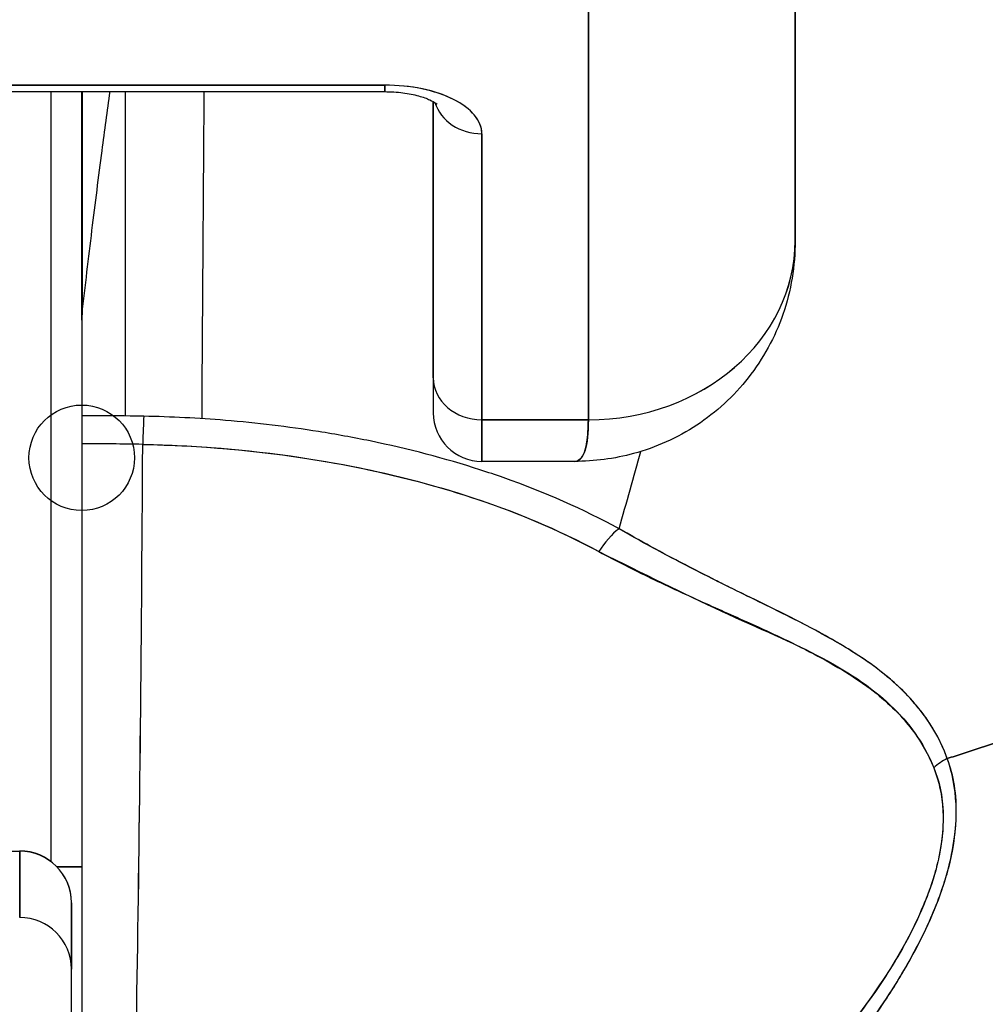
# Model space of a CAD drawing. Extents: x 785 to 1232, y 18 to 306.
# Tile 104 of 232: x 1039.17 to 1039.537, y 110.065 to 110.44. Entities that reach past the tile are written whole.
import ezdxf

# ---------------------------------------------------------------- set-up
doc = ezdxf.new("R2010")
doc.units = 0
doc.header["$LTSCALE"] = 4
doc.header["$MEASUREMENT"] = 0
doc.layers.get('0').update_dxf_attribs({"linetype": 'CONTINUOUS'})
doc.layers.get('DEFPOINTS').update_dxf_attribs({"linetype": 'CONTINUOUS'})
doc.styles.add('ROMANS', font='romans.shx')
doc.dimstyles.new('Default (ANSI)', dxfattribs={"dimscale": 20, "dimtxt": 0.07, "dimasz": 0.07, "dimexe": 0.125, "dimexo": 0.0625, "dimgap": 0.031496, "dimtad": 0, "dimtih": 1, "dimtoh": 1, "dimrnd": 1e-08, "dimzin": 0, "dimdsep": 46, "dimtxsty": 'ROMANS', "dimblk": 'Filled-1', "dimcen": 0.09, "dimdle": 0.393701, "dimclrd": 256, "dimclre": 256, "dimclrt": 256, "dimadec": 0, "dimazin": 0, "dimtfac": 0.928571, "dimtofl": 0, "dimtmove": 0, "dimatfit": 3, "dimfxl": 1, "dimtolj": 1, "dimtzin": 0, "dimlwd": -1, "dimlwe": -1, "dimarcsym": 0})

# ---------------------------------------------------------------- blocks, each defined once
blk = doc.blocks.new('Filled-1')
at = {"color": 0}
for p, q in [((0, 0), (-1, 0.17857)), ((-1, 0.17857), (-1, -0.17857)), ((-1, 0), (0, 0)), ((-1, -0.17857), (0, 0))]:
    blk.add_line(p, q, dxfattribs=at)
at = {"color": 0, "flags": 128}
blk.add_lwpolyline([(-1, -0.17857), (0, 0), (-1, 0.17857), (-1, -0.17857)], dxfattribs=at)
at = {"color": 0}
blk.add_solid([(-1, -0.17857), (0, 0), (-1, 0.17857), (-1, -0.17857)], dxfattribs=at)
blk = doc.blocks.new('*D11')
at = {"transparency": 16777216}
for p, q in [((1040.88786, 109.74667), (1040.88786, 116.19705)), ((1045.13786, 109.74667), (1045.13786, 116.19705)), ((1038.88786, 113.69705), (1036.64723, 113.69705)), ((1047.13786, 113.69705), (1049.13786, 113.69705))]:
    blk.add_line(p, q, dxfattribs=at)
at = {"layer": 'DEFPOINTS', "color": 0, "transparency": 16777216}
for p in [(1045.13786, 113.69705), (1040.88786, 108.49667), (1045.13786, 108.49667)]:
    blk.add_point(p, dxfattribs=at)
at = {"transparency": 16777216, "xscale": 2, "yscale": 2, "zscale": 2}
blk.add_blockref('Filled-1', (1040.88786, 113.69705), dxfattribs=at)
at = {"transparency": 16777216, "xscale": 2, "yscale": 2, "zscale": 2, "rotation": 180}
blk.add_blockref('Filled-1', (1045.13786, 113.69705), dxfattribs=at)
at = {"transparency": 16777216, "insert": (1032.96969, 113.69705), "char_height": 2, "attachment_point": 5, "style": 'ROMANS'}
blk.add_mtext('\\A1;4.25', dxfattribs=at)
blk = doc.blocks.new('*D13')
at = {"transparency": 16777216}
for p, q in [((1008.82536, 109.71542), (1008.82536, 123.99923)), ((1077.20036, 109.71542), (1077.20036, 123.99923)), ((1010.22536, 121.49923), (1032.85269, 121.49923)), ((1075.80036, 121.49923), (1053.17303, 121.49923))]:
    blk.add_line(p, q, dxfattribs=at)
at = {"layer": 'DEFPOINTS', "color": 0, "transparency": 16777216}
for p in [(1008.82536, 121.49923), (1008.82536, 108.46542), (1077.20036, 108.46542)]:
    blk.add_point(p, dxfattribs=at)
at = {"transparency": 16777216, "xscale": 1.400000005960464, "yscale": 1.400000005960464, "zscale": 1.400000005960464, "rotation": 180}
blk.add_blockref('Filled-1', (1008.82536, 121.49923), dxfattribs=at)
at = {"transparency": 16777216, "xscale": 1.400000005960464, "yscale": 1.400000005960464, "zscale": 1.400000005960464}
blk.add_blockref('Filled-1', (1077.20036, 121.49923), dxfattribs=at)
at = {"transparency": 16777216, "insert": (1043.01286, 121.49923), "char_height": 1.4, "attachment_point": 5, "style": 'ROMANS'}
blk.add_mtext('\\A1;\\fTahoma|b0|i0;\\H1.8200;(68.37)\\P\\fTahoma|b0|i0;\\H1.8200;OPENING WIDTH', dxfattribs=at)

msp = doc.modelspace()

# ---------------------------------------------------------------- linework, layer by layer
for p, q in [((1039.46506, 110.35589), (1039.46506, 110.53245)), ((1039.46506, 110.53245), (1039.46506, 110.35589)), ((1039.38632, 110.2877), (1039.38632, 110.46487)), ((1039.38632, 110.46487), (1039.38632, 110.2877)), ((1039.30876, 110.41506), (1039.11939, 110.41506)), ((1039.11939, 110.41506), (1039.30876, 110.41506)), ((1039.30876, 110.41258), (1039.30876, 110.41506)), ((1039.30876, 110.41506), (1039.30876, 110.41258)), ((1039.11939, 110.41258), (1039.30876, 110.41258)), ((1039.1816, 110.41258), (1039.1816, 110.11972)), ((1039.19341, 110.3256), (1039.19341, 110.41258)), ((1039.19341, 110.41258), (1039.19341, 110.3256)), ((1039.19353, 110.41258), (1039.19353, 110.32777)), ((1039.19353, 110.32777), (1039.19353, 110.41258)), ((1039.21007, 110.28917), (1039.21007, 110.41258)), ((1039.32727, 110.30373), (1039.32727, 110.4088)), ((1039.32727, 110.4088), (1039.32727, 110.30373)), ((1039.34577, 110.2877), (1039.34577, 110.39656)), ((1039.34577, 110.39656), (1039.34577, 110.2877)), ((1039.19341, 110.3256), (1039.19341, 110.28928)), ((1039.32727, 110.30373), (1039.32727, 110.29038)), ((1039.34577, 110.2877), (1039.34577, 110.27188)), ((1039.34577, 110.2877), (1039.38632, 110.2877)), ((1039.38632, 110.2877), (1039.34577, 110.2877)), ((1039.34577, 110.27188), (1039.34577, 110.2877)), ((1039.19341, 110.27858), (1039.19341, 109.91978)), ((1039.38106, 110.27188), (1039.34577, 110.27188)), ((1039.42569, 110.2312), (1039.42569, 110.23124)), ((1039.42569, 110.23124), (1039.42569, 110.2312)), ((1039.42569, 110.22022), (1039.42569, 110.22023)), ((1039.42569, 110.22023), (1039.42569, 110.22022)), ((1039.45408, 110.2072), (1039.45408, 110.20747)), ((1039.16382, 110.12354), (1039.16979, 110.12354)), ((1039.16979, 110.12366), (1039.16979, 110.12354)), ((1039.16979, 110.09832), (1039.16979, 110.12354)), ((1039.16979, 110.12354), (1039.16979, 110.09832)), ((1039.18395, 110.11765), (1039.19341, 110.11765)), ((1039.19341, 110.11765), (1039.18395, 110.11765)), ((1039.18947, 110.10388), (1039.18947, 110.10398)), ((1039.18947, 110.07866), (1039.18947, 110.10388)), ((1039.18947, 110.10388), (1039.18947, 110.07866)), ((1039.18947, 110.04768), (1039.18947, 110.07866))]:
    msp.add_line(p, q)
msp.add_circle((1039.19341, 110.27326), 0.02008)
for centre, radius, start, end in [((1039.34577, 110.29038), 0.0185, 180, 270), ((1039.16979, 110.10398), 0.01969, 0, 90)]:
    msp.add_arc(centre, radius, start, end)
for centre, major_axis, ratio, start_param, end_param in [((1039.30876, 110.39656), (0.03701, 0), 0.5, 0, 1.570796), ((1039.34577, 110.41258), (-0.0185, 0), 0.866025, 0.262731, 1.570796), ((1039.34577, 110.41258), (-0.0185, 0), 0.866025, 0.262731, 1.570796), ((1039.38632, 110.35589), (0.07874, 0), 0.866025, 4.712389, 6.283185), ((1039.38632, 110.3559), (0.07874, 0), 0.865826, 4.712395, 6.283129), ((1039.23476, 110.32384), (0.04129, -0.00328), 0.679672, 3.118385, 3.195472), ((1039.34577, 110.30373), (-0.0185, 0), 0.866025, 0, 1.570796), ((1039.34577, 110.30373), (-0.0185, 0), 0.866025, 0, 1.570796), ((1039.21703, 110.27303), (0.00038, 0.02008), 0.025246, 0.647097, 1.302734), ((1039.21703, 110.27303), (-0.00038, -0.02007), 0.025243, 3.788594, 4.444262), ((1039.19341, 109.83603), (0.74124, 0), 0.597038, 1.539449, 1.570797), ((1039.19341, 109.83604), (0.74111, 0), 0.597133, 1.539446, 1.570798), ((1039.20601, 110.42458), (0, -0.55118), 0.02, 0.413203, 1.302303), ((1039.20601, 110.42458), (0, 0.55118), 0.02, 3.555085, 4.443895), ((1039.398, 110.23073), (0.00951, 0.01768), 0.499899, 0.822765, 1.452292), ((1039.398, 110.23073), (-0.00951, -0.01768), 0.499898, 3.964358, 4.593885), ((1039.53096, 110.14547), (0.01865, 0.00744), 0.769737, 1.694033, 2.011377), ((1039.53095, 110.14547), (-0.01865, -0.00744), 0.7697, 4.835385, 5.152769), ((1039.16979, 110.10388), (0.01969, 0), 0.999084, 0, 1.570796), ((1039.16979, 110.10388), (0.01969, 0), 0.999084, 0, 1.570796), ((1039.16979, 110.07866), (0.01969, 0), 0.999084, 0, 1.570796), ((1039.16979, 110.07866), (0.01969, 0), 0.999084, 0, 1.570796)]:
    msp.add_ellipse(centre, major_axis=major_axis, ratio=ratio, start_param=start_param, end_param=end_param)
for points, knots in [([(1039.34577, 110.39656), (1039.34571, 110.39909), (1039.34479, 110.40142), (1039.34296, 110.40363), (1039.34113, 110.40584), (1039.33839, 110.40792), (1039.33493, 110.40965), (1039.33147, 110.41137), (1039.3273, 110.41275), (1039.32289, 110.41366), (1039.31848, 110.41458), (1039.31382, 110.41503), (1039.30876, 110.41506)], [0, 0, 0, 0, 0.25, 0.25, 0.25, 0.5, 0.5, 0.5, 0.75, 0.75, 0.75, 1, 1, 1, 1]), ([(1039.19353, 110.32777), (1039.19478, 110.33872), (1039.19604, 110.34938), (1039.19731, 110.35977), (1039.19858, 110.37016), (1039.19987, 110.38028), (1039.20117, 110.39011), (1039.20218, 110.39777), (1039.2032, 110.40526), (1039.20423, 110.41258)], [0, 0, 0, 0, 0.3333333, 0.3333333, 0.3333333, 0.6666667, 0.6666667, 0.6666667, 0.9261524, 0.9261524, 0.9261524, 0.9261524]), ([(1039.23921, 110.28813), (1039.23923, 110.29083), (1039.23925, 110.29354), (1039.23926, 110.29624), (1039.23951, 110.3349), (1039.23978, 110.37373), (1039.24007, 110.41258)], [0.6836981, 0.6836981, 0.6836981, 0.6836981, 0.6930743, 0.6930743, 0.6930743, 0.8270992, 0.8270992, 0.8270992, 0.8270992]), ([(1039.30876, 110.41258), (1039.31112, 110.41258), (1039.31347, 110.41243), (1039.31786, 110.41186), (1039.3199, 110.41145), (1039.32335, 110.4105), (1039.32479, 110.40998), (1039.32694, 110.40901), (1039.3277, 110.40857), (1039.32859, 110.40797), (1039.32878, 110.40778), (1039.32878, 110.40778)], [4.713492, 4.713492, 4.713492, 4.713492, 4.967802, 4.967802, 5.216068, 5.216068, 5.446392, 5.446392, 5.650549, 5.650549, 5.825911, 5.825911, 5.825911, 5.825911]), ([(1039.52298, 110.1588), (1039.52499, 110.15942), (1039.527, 110.16005), (1039.529, 110.16069), (1039.53519, 110.16267), (1039.54132, 110.16478), (1039.54739, 110.167), (1039.5535, 110.16923), (1039.55954, 110.17158), (1039.56549, 110.17405), (1039.57148, 110.17653), (1039.57738, 110.17912), (1039.58318, 110.18182), (1039.5854, 110.18286), (1039.5876, 110.18391), (1039.58979, 110.18497), (1039.59915, 110.18953), (1039.60822, 110.19437), (1039.61696, 110.19947), (1039.6224, 110.20264), (1039.62771, 110.2059), (1039.63289, 110.20926), (1039.63808, 110.21263), (1039.64313, 110.21609), (1039.64805, 110.21964), (1039.65297, 110.2232), (1039.65774, 110.22684), (1039.66237, 110.23057), (1039.667, 110.23428), (1039.67147, 110.23809), (1039.67581, 110.24197), (1039.68279, 110.24823), (1039.68939, 110.2547), (1039.6956, 110.26137), (1039.69702, 110.2629), (1039.69843, 110.26444), (1039.69981, 110.26599), (1039.70705, 110.27411), (1039.71369, 110.28252), (1039.71972, 110.29116), (1039.72377, 110.29698), (1039.72755, 110.30289), (1039.73102, 110.3089), (1039.73256, 110.31155), (1039.73404, 110.31422), (1039.73546, 110.31691), (1039.7399, 110.32532), (1039.74377, 110.3339), (1039.74706, 110.34264), (1039.74929, 110.34855), (1039.75126, 110.35455), (1039.75294, 110.3606), (1039.7536, 110.36299), (1039.75423, 110.36539), (1039.7548, 110.36779), (1039.75672, 110.37578), (1039.75813, 110.38384), (1039.75905, 110.39184), (1039.75992, 110.39943), (1039.76034, 110.40697), (1039.76034, 110.41431)], [0, 0, 0, 0, 0.014459, 0.014459, 0.014459, 0.059138, 0.059138, 0.059138, 0.104088, 0.104088, 0.104088, 0.149346, 0.149346, 0.149346, 0.166667, 0.166667, 0.166667, 0.24084, 0.24084, 0.24084, 0.286952, 0.286952, 0.286952, 0.333189, 0.333189, 0.333189, 0.379462, 0.379462, 0.379462, 0.425634, 0.425634, 0.425634, 0.5, 0.5, 0.5, 0.517058, 0.517058, 0.517058, 0.606463, 0.606463, 0.606463, 0.666667, 0.666667, 0.666667, 0.693307, 0.693307, 0.693307, 0.776792, 0.776792, 0.776792, 0.833333, 0.833333, 0.833333, 0.855634, 0.855634, 0.855634, 0.929684, 0.929684, 0.929684, 1, 1, 1, 1]), ([(1039.76034, 110.41431), (1039.76034, 110.40697), (1039.75992, 110.39943), (1039.75905, 110.39184), (1039.75813, 110.38384), (1039.75672, 110.37578), (1039.7548, 110.36779), (1039.75423, 110.36541), (1039.75361, 110.36303), (1039.75295, 110.36066), (1039.75127, 110.35458), (1039.7493, 110.34857), (1039.74706, 110.34264), (1039.74377, 110.3339), (1039.7399, 110.32532), (1039.73546, 110.31691), (1039.73404, 110.31422), (1039.73256, 110.31155), (1039.73103, 110.3089), (1039.72755, 110.3029), (1039.72377, 110.29698), (1039.71972, 110.29116), (1039.71369, 110.28252), (1039.70705, 110.27411), (1039.69981, 110.26599), (1039.69843, 110.26444), (1039.69703, 110.2629), (1039.69561, 110.26137), (1039.6894, 110.2547), (1039.68279, 110.24823), (1039.67581, 110.24197), (1039.66714, 110.23421), (1039.6579, 110.22676), (1039.64809, 110.21967), (1039.63826, 110.21257), (1039.62786, 110.20582), (1039.61696, 110.19947), (1039.60822, 110.19437), (1039.59914, 110.18953), (1039.58977, 110.18497), (1039.58759, 110.1839), (1039.58539, 110.18285), (1039.58318, 110.18182), (1039.57738, 110.17912), (1039.57148, 110.17653), (1039.56549, 110.17405), (1039.55954, 110.17158), (1039.5535, 110.16923), (1039.54739, 110.167), (1039.54132, 110.16478), (1039.53519, 110.16267), (1039.529, 110.16069), (1039.527, 110.16005), (1039.52499, 110.15942), (1039.52298, 110.1588)], [0, 0, 0, 0, 0.070424, 0.070424, 0.070424, 0.144534, 0.144534, 0.144534, 0.166667, 0.166667, 0.166667, 0.223344, 0.223344, 0.223344, 0.306735, 0.306735, 0.306735, 0.333333, 0.333333, 0.333333, 0.393546, 0.393546, 0.393546, 0.482972, 0.482972, 0.482972, 0.5, 0.5, 0.5, 0.574384, 0.574384, 0.574384, 0.666667, 0.666667, 0.666667, 0.759127, 0.759127, 0.759127, 0.833333, 0.833333, 0.833333, 0.850626, 0.850626, 0.850626, 0.89589, 0.89589, 0.89589, 0.940848, 0.940848, 0.940848, 0.985537, 0.985537, 0.985537, 1, 1, 1, 1]), ([(1039.46506, 110.35587), (1039.46506, 110.34642), (1039.46348, 110.3368), (1039.45737, 110.31917), (1039.45286, 110.31088), (1039.4417, 110.29669), (1039.43499, 110.29055), (1039.42023, 110.28085), (1039.412, 110.27716), (1039.39621, 110.27287), (1039.38856, 110.27187), (1039.38101, 110.27186)], [0, 0, 0, 0, 0.073142, 0.073142, 0.1436544, 0.1436544, 0.2117172, 0.2117172, 0.2795092, 0.2795092, 0.3382442, 0.3382442, 0.3382442, 0.3382442]), ([(1039.32727, 110.30373), (1039.32727, 110.29842), (1039.32727, 110.2947), (1039.32727, 110.29256), (1039.32727, 110.29113), (1039.32727, 110.2904), (1039.32727, 110.2904)], [0, 0, 0, 0, 0.2, 0.2, 0.2, 0.33358, 0.33358, 0.33358, 0.33358]), ([(1039.19341, 110.28928), (1039.19341, 110.28834), (1039.19341, 110.28732), (1039.19341, 110.28621), (1039.19341, 110.2851), (1039.19341, 110.2839), (1039.19341, 110.28263), (1039.19341, 110.28136), (1039.19341, 110.28001), (1039.19341, 110.27858)], [0, 0, 0, 0, 0.333333, 0.333333, 0.333333, 0.666667, 0.666667, 0.666667, 1, 1, 1, 1]), ([(1039.21703, 110.28906), (1039.21532, 110.28909), (1039.21361, 110.28912), (1039.21191, 110.28914), (1039.20574, 110.28923), (1039.19958, 110.28928), (1039.19341, 110.28928)], [0, 0, 0, 0, 0.216888, 0.216888, 0.216888, 1, 1, 1, 1]), ([(1039.39799, 110.24625), (1039.38454, 110.25358), (1039.36978, 110.2601), (1039.35393, 110.26569), (1039.351, 110.26672), (1039.34804, 110.26772), (1039.34504, 110.26869), (1039.33174, 110.27299), (1039.31773, 110.27666), (1039.30323, 110.27965), (1039.29677, 110.28098), (1039.29021, 110.28217), (1039.28358, 110.28323), (1039.27196, 110.28508), (1039.26011, 110.2865), (1039.24809, 110.28748), (1039.23784, 110.28833), (1039.22747, 110.28885), (1039.21703, 110.28906)], [0, 0, 0, 0, 0.281412, 0.281412, 0.281412, 0.333333, 0.333333, 0.333333, 0.563955, 0.563955, 0.563955, 0.666667, 0.666667, 0.666667, 0.846576, 0.846576, 0.846576, 1, 1, 1, 1]), ([(1039.38105, 110.27186), (1039.38144, 110.27187), (1039.3818, 110.27194), (1039.38214, 110.27207), (1039.38369, 110.27269), (1039.38472, 110.27457), (1039.38536, 110.27734), (1039.38549, 110.27791), (1039.38561, 110.27852), (1039.38571, 110.27917), (1039.3861, 110.28162), (1039.38627, 110.28457), (1039.38632, 110.2877)], [0.6280519, 0.6280519, 0.6280519, 0.6280519, 0.6650279, 0.6650279, 0.6650279, 0.8333333, 0.8333333, 0.8333333, 0.8681604, 0.8681604, 0.8681604, 0.9997913, 0.9997913, 0.9997913, 0.9997913]), ([(1039.38632, 110.2877), (1039.3863, 110.28271), (1039.38587, 110.27879), (1039.38504, 110.27612), (1039.38421, 110.27345), (1039.38298, 110.27201), (1039.3813, 110.27189), (1039.38122, 110.27188), (1039.38114, 110.27188), (1039.38106, 110.27188)], [0.0000104, 0.0000104, 0.0000104, 0.0000104, 0.1666667, 0.1666667, 0.1666667, 0.3333333, 0.3333333, 0.3333333, 0.3411809, 0.3411809, 0.3411809, 0.3411809]), ([(1039.19341, 110.27858), (1039.19341, 110.24698), (1039.19341, 110.21663), (1039.19341, 110.18721), (1039.19341, 110.15779), (1039.19341, 110.12932), (1039.19341, 110.10266), (1039.19341, 110.07599), (1039.19341, 110.05114), (1039.19341, 110.02833), (1039.19341, 110.00553), (1039.19341, 109.98477), (1039.19341, 109.96661), (1039.19341, 109.94846), (1039.19341, 109.9329), (1039.19341, 109.91976)], [0, 0, 0, 0, 0.2, 0.2, 0.2, 0.4, 0.4, 0.4, 0.6, 0.6, 0.6, 0.8, 0.8, 0.8, 1, 1, 1, 1]), ([(1039.21664, 110.27836), (1039.22661, 110.27817), (1039.23657, 110.27767), (1039.24646, 110.27686), (1039.26444, 110.27539), (1039.28219, 110.27291), (1039.29939, 110.26939), (1039.31624, 110.26595), (1039.33257, 110.26151), (1039.34805, 110.25608), (1039.36305, 110.25082), (1039.37726, 110.24463), (1039.39035, 110.23755)], [0, 0, 0, 0, 0.15805, 0.15805, 0.15805, 0.445483, 0.445483, 0.445483, 0.727137, 0.727137, 0.727137, 1, 1, 1, 1]), ([(1039.21664, 110.27836), (1039.23861, 110.27789), (1039.26003, 110.27605), (1039.28069, 110.27278), (1039.30136, 110.2695), (1039.32125, 110.2648), (1039.33967, 110.2589), (1039.35808, 110.253), (1039.37501, 110.24588), (1039.39035, 110.23755)], [0, 0, 0, 0, 0.333333, 0.333333, 0.333333, 0.666667, 0.666667, 0.666667, 1, 1, 1, 1]), ([(1039.52298, 110.1588), (1039.52263, 110.15974), (1039.52227, 110.16068), (1039.52187, 110.16161), (1039.52078, 110.16421), (1039.51951, 110.16678), (1039.51803, 110.16931), (1039.51649, 110.17197), (1039.51472, 110.17459), (1039.51272, 110.17715), (1039.51133, 110.17892), (1039.50983, 110.18067), (1039.50822, 110.18239), (1039.50739, 110.18327), (1039.50653, 110.18414), (1039.50564, 110.18501), (1039.50288, 110.18769), (1039.49984, 110.19029), (1039.49653, 110.19281), (1039.49304, 110.19546), (1039.48924, 110.19803), (1039.48518, 110.20054), (1039.48392, 110.20131), (1039.48265, 110.20208), (1039.48134, 110.20284), (1039.47821, 110.20468), (1039.47492, 110.20649), (1039.47149, 110.20831), (1039.46646, 110.21097), (1039.46113, 110.21363), (1039.45553, 110.21639), (1039.45175, 110.21825), (1039.44786, 110.22015), (1039.44384, 110.22212), (1039.44159, 110.22323), (1039.4393, 110.22436), (1039.43698, 110.22551), (1039.43058, 110.22869), (1039.42391, 110.23207), (1039.41703, 110.23572), (1039.41084, 110.23899), (1039.40448, 110.24247), (1039.39799, 110.24625)], [0, 0, 0, 0, 0.028646, 0.028646, 0.028646, 0.108264, 0.108264, 0.108264, 0.191862, 0.191862, 0.191862, 0.25, 0.25, 0.25, 0.279904, 0.279904, 0.279904, 0.37246, 0.37246, 0.37246, 0.469969, 0.469969, 0.469969, 0.5, 0.5, 0.5, 0.572304, 0.572304, 0.572304, 0.678496, 0.678496, 0.678496, 0.75, 0.75, 0.75, 0.790087, 0.790087, 0.790087, 0.900698, 0.900698, 0.900698, 1, 1, 1, 1]), ([(1039.52298, 110.1588), (1039.52029, 110.16639), (1039.51612, 110.17319), (1039.51097, 110.17929), (1039.5109, 110.17938), (1039.51082, 110.17947), (1039.51075, 110.17955), (1039.50597, 110.18517), (1039.50036, 110.19019), (1039.49368, 110.19495), (1039.49323, 110.19527), (1039.49277, 110.19559), (1039.4923, 110.19591), (1039.48973, 110.19769), (1039.487, 110.19944), (1039.48414, 110.20116), (1039.48219, 110.20234), (1039.48018, 110.20351), (1039.4781, 110.20467), (1039.47447, 110.20671), (1039.47064, 110.20874), (1039.46665, 110.21079), (1039.46563, 110.21131), (1039.46459, 110.21184), (1039.46355, 110.21237), (1039.45911, 110.21461), (1039.45448, 110.21689), (1039.44965, 110.21927), (1039.44532, 110.2214), (1039.44081, 110.22361), (1039.43617, 110.22593), (1039.43575, 110.22614), (1039.43533, 110.22635), (1039.4349, 110.22657), (1039.43106, 110.22849), (1039.42711, 110.2305), (1039.42307, 110.23259), (1039.41882, 110.2348), (1039.41447, 110.2371), (1039.41003, 110.23952), (1039.40608, 110.24167), (1039.40207, 110.24391), (1039.39799, 110.24625)], [0, 0, 0, 0, 0.2, 0.2, 0.2, 0.202822, 0.202822, 0.202822, 0.387433, 0.387433, 0.387433, 0.4, 0.4, 0.4, 0.469613, 0.469613, 0.469613, 0.517, 0.517, 0.517, 0.6, 0.6, 0.6, 0.621251, 0.621251, 0.621251, 0.71154, 0.71154, 0.71154, 0.792621, 0.792621, 0.792621, 0.8, 0.8, 0.8, 0.866842, 0.866842, 0.866842, 0.937291, 0.937291, 0.937291, 1, 1, 1, 1]), ([(1039.39035, 110.23755), (1039.39697, 110.23396), (1039.40359, 110.23064), (1039.41015, 110.22748), (1039.41712, 110.22413), (1039.42402, 110.22097), (1039.43081, 110.21791), (1039.43729, 110.215), (1039.44367, 110.21218), (1039.44988, 110.20938), (1039.45544, 110.20686), (1039.46088, 110.20436), (1039.4661, 110.20173), (1039.46651, 110.20153), (1039.46692, 110.20132), (1039.46733, 110.20111), (1039.47165, 110.19891), (1039.47584, 110.19669), (1039.47984, 110.19438), (1039.48382, 110.19208), (1039.48762, 110.1897), (1039.49118, 110.18716), (1039.49441, 110.18487), (1039.49745, 110.18245), (1039.50027, 110.17989), (1039.50283, 110.17756), (1039.50521, 110.17512), (1039.50738, 110.17254), (1039.50935, 110.1702), (1039.51116, 110.16776), (1039.51277, 110.1652), (1039.51424, 110.16287), (1039.51555, 110.16046), (1039.51669, 110.15794), (1039.51709, 110.15706), (1039.51747, 110.15618), (1039.51782, 110.15528)], [0, 0, 0, 0, 0.123264, 0.123264, 0.123264, 0.254167, 0.254167, 0.254167, 0.37913, 0.37913, 0.37913, 0.491157, 0.491157, 0.491157, 0.5, 0.5, 0.5, 0.593399, 0.593399, 0.593399, 0.686267, 0.686267, 0.686267, 0.770296, 0.770296, 0.770296, 0.846506, 0.846506, 0.846506, 0.915548, 0.915548, 0.915548, 0.978208, 0.978208, 0.978208, 1, 1, 1, 1]), ([(1039.39035, 110.23755), (1039.40738, 110.22918), (1039.42276, 110.22146), (1039.43696, 110.21492), (1039.45115, 110.20837), (1039.46415, 110.20299), (1039.47526, 110.19711), (1039.48637, 110.19122), (1039.49557, 110.18484), (1039.50264, 110.17787), (1039.50971, 110.1709), (1039.51466, 110.16333), (1039.51782, 110.15528)], [0, 0, 0, 0, 0.25, 0.25, 0.25, 0.5, 0.5, 0.5, 0.75, 0.75, 0.75, 1, 1, 1, 1]), ([(1039.29148, 109.92113), (1039.30554, 109.9256), (1039.32044, 109.93088), (1039.33535, 109.9372), (1039.33995, 109.93915), (1039.34455, 109.94119), (1039.34914, 109.94334), (1039.35304, 109.94516), (1039.35692, 109.94706), (1039.36077, 109.94901), (1039.37021, 109.9538), (1039.37947, 109.95895), (1039.38831, 109.96428), (1039.3939, 109.96765), (1039.39933, 109.97109), (1039.40453, 109.97455), (1039.40837, 109.97711), (1039.41208, 109.97967), (1039.41569, 109.98225), (1039.41629, 109.98269), (1039.41689, 109.98312), (1039.41749, 109.98355), (1039.42848, 109.99151), (1039.43838, 109.99958), (1039.44751, 110.00776), (1039.44787, 110.00809), (1039.44824, 110.00842), (1039.44861, 110.00875), (1039.45914, 110.01827), (1039.46863, 110.02795), (1039.47701, 110.03757), (1039.47885, 110.03969), (1039.48064, 110.0418), (1039.48238, 110.04391), (1039.48332, 110.04505), (1039.48425, 110.04619), (1039.48516, 110.04733), (1039.4924, 110.05638), (1039.49867, 110.06532), (1039.50401, 110.07402), (1039.50487, 110.07543), (1039.50572, 110.07684), (1039.50654, 110.07825), (1039.51277, 110.08891), (1039.5176, 110.09916), (1039.52088, 110.10868), (1039.52101, 110.10908), (1039.52115, 110.10947), (1039.52128, 110.10987), (1039.52456, 110.11972), (1039.52614, 110.12877), (1039.52638, 110.13693), (1039.52661, 110.14508), (1039.5255, 110.15235), (1039.52298, 110.1588)], [0, 0, 0, 0, 0.095523, 0.095523, 0.095523, 0.125, 0.125, 0.125, 0.150006, 0.150006, 0.150006, 0.211266, 0.211266, 0.211266, 0.25, 0.25, 0.25, 0.278579, 0.278579, 0.278579, 0.283368, 0.283368, 0.283368, 0.371453, 0.371453, 0.371453, 0.375, 0.375, 0.375, 0.477463, 0.477463, 0.477463, 0.5, 0.5, 0.5, 0.512193, 0.512193, 0.512193, 0.609209, 0.609209, 0.609209, 0.625, 0.625, 0.625, 0.744987, 0.744987, 0.744987, 0.75, 0.75, 0.75, 0.875, 0.875, 0.875, 1, 1, 1, 1]), ([(1039.29148, 109.92113), (1039.30033, 109.92383), (1039.30893, 109.92676), (1039.31725, 109.92989), (1039.32706, 109.93357), (1039.33649, 109.93752), (1039.34553, 109.94167), (1039.34892, 109.94322), (1039.35225, 109.9448), (1039.35552, 109.9464), (1039.36261, 109.94987), (1039.36944, 109.95345), (1039.37602, 109.95712), (1039.3875, 109.96352), (1039.39822, 109.9702), (1039.40825, 109.97707), (1039.42054, 109.98547), (1039.43178, 109.99415), (1039.44203, 110.00295), (1039.44494, 110.00546), (1039.44778, 110.00798), (1039.45054, 110.0105), (1039.45841, 110.0177), (1039.46562, 110.02495), (1039.47221, 110.03219), (1039.47604, 110.03638), (1039.47965, 110.04057), (1039.48306, 110.04474), (1039.4875, 110.05016), (1039.49159, 110.05556), (1039.49535, 110.0609), (1039.49946, 110.06673), (1039.50317, 110.07249), (1039.50647, 110.07813), (1039.50869, 110.08194), (1039.51073, 110.08568), (1039.51258, 110.08936), (1039.516, 110.09615), (1039.5188, 110.10271), (1039.52095, 110.10892), (1039.5219, 110.11166), (1039.52272, 110.11434), (1039.52342, 110.11695), (1039.52515, 110.12348), (1039.52613, 110.12966), (1039.52634, 110.13561), (1039.52641, 110.13757), (1039.5264, 110.13951), (1039.52631, 110.14141), (1039.52603, 110.14761), (1039.52487, 110.15346), (1039.52298, 110.1588)], [0, 0, 0, 0, 0.047704, 0.047704, 0.047704, 0.103949, 0.103949, 0.103949, 0.125, 0.125, 0.125, 0.170549, 0.170549, 0.170549, 0.25, 0.25, 0.25, 0.347289, 0.347289, 0.347289, 0.375, 0.375, 0.375, 0.454119, 0.454119, 0.454119, 0.5, 0.5, 0.5, 0.559712, 0.559712, 0.559712, 0.625, 0.625, 0.625, 0.668948, 0.668948, 0.668948, 0.75, 0.75, 0.75, 0.785781, 0.785781, 0.785781, 0.875, 0.875, 0.875, 0.904424, 0.904424, 0.904424, 1, 1, 1, 1]), ([(1039.51782, 110.15528), (1039.51979, 110.15028), (1039.52101, 110.14481), (1039.52132, 110.13895), (1039.52158, 110.13396), (1039.52118, 110.1287), (1039.52018, 110.12328), (1039.51972, 110.12081), (1039.51913, 110.1183), (1039.51842, 110.11577), (1039.516, 110.10716), (1039.51216, 110.09827), (1039.50746, 110.0895), (1039.50694, 110.08853), (1039.50641, 110.08755), (1039.50586, 110.08658), (1039.50126, 110.07834), (1039.49587, 110.07023), (1039.48995, 110.06234), (1039.48286, 110.05288), (1039.475, 110.04375), (1039.46656, 110.03501), (1039.46105, 110.02932), (1039.4553, 110.02379), (1039.44932, 110.01845), (1039.44508, 110.01465), (1039.44075, 110.01095), (1039.43632, 110.00735), (1039.42572, 109.99872), (1039.4146, 109.99064), (1039.40307, 109.98313), (1039.39355, 109.97693), (1039.38374, 109.97113), (1039.37369, 109.96573), (1039.37277, 109.96523), (1039.37184, 109.96474), (1039.37091, 109.96425), (1039.36108, 109.95907), (1039.35102, 109.95427), (1039.34079, 109.94988), (1039.33161, 109.94593), (1039.3223, 109.94232), (1039.31287, 109.93903), (1039.30448, 109.93611), (1039.29601, 109.93345), (1039.28747, 109.93106)], [0, 0, 0, 0, 0.067597, 0.067597, 0.067597, 0.125, 0.125, 0.125, 0.151167, 0.151167, 0.151167, 0.240091, 0.240091, 0.240091, 0.25, 0.25, 0.25, 0.333853, 0.333853, 0.333853, 0.434449, 0.434449, 0.434449, 0.5, 0.5, 0.5, 0.546484, 0.546484, 0.546484, 0.657929, 0.657929, 0.657929, 0.75, 0.75, 0.75, 0.758447, 0.758447, 0.758447, 0.848119, 0.848119, 0.848119, 0.928517, 0.928517, 0.928517, 1, 1, 1, 1]), ([(1039.51782, 110.15528), (1039.52026, 110.14969), (1039.52141, 110.1433), (1039.5214, 110.13618), (1039.52138, 110.12906), (1039.52019, 110.12121), (1039.51751, 110.11269), (1039.51484, 110.10417), (1039.51069, 110.09498), (1039.5052, 110.08541), (1039.4997, 110.07583), (1039.49285, 110.06586), (1039.48475, 110.05575), (1039.47665, 110.04564), (1039.4673, 110.03539), (1039.45659, 110.02517), (1039.44588, 110.01496), (1039.43383, 110.00479), (1039.42004, 109.99477), (1039.40625, 109.98474), (1039.39068, 109.97493), (1039.37518, 109.96653), (1039.35968, 109.95813), (1039.34427, 109.95109), (1039.32958, 109.94526), (1039.31489, 109.93942), (1039.30094, 109.93478), (1039.28747, 109.93106)], [0, 0, 0, 0, 0.111111, 0.111111, 0.111111, 0.222222, 0.222222, 0.222222, 0.333333, 0.333333, 0.333333, 0.444444, 0.444444, 0.444444, 0.555556, 0.555556, 0.555556, 0.666667, 0.666667, 0.666667, 0.777778, 0.777778, 0.777778, 0.888889, 0.888889, 0.888889, 1, 1, 1, 1]), ([(1039.18947, 110.04768), (1039.18947, 110.05388), (1039.18947, 110.05916), (1039.18947, 110.06355), (1039.18947, 110.06795), (1039.18947, 110.07147), (1039.18947, 110.07399), (1039.18947, 110.07652), (1039.18947, 110.07807), (1039.18947, 110.07866)], [0, 0, 0, 0, 0.333333, 0.333333, 0.333333, 0.666667, 0.666667, 0.666667, 1, 1, 1, 1])]:
    msp.add_open_spline(points, degree=3, knots=knots)
for points in [[(1039.46506, 110.35589), (1039.46506, 110.35573), (1039.46506, 110.35558), (1039.46506, 110.35542)], [(1039.23915, 110.27739), (1039.23915, 110.27739), (1039.23915, 110.2774), (1039.23915, 110.2774)], [(1039.39799, 110.24625), (1039.40085, 110.25625), (1039.40364, 110.26606), (1039.40634, 110.27567)], [(1039.18947, 110.10388), (1039.18947, 110.10394), (1039.18947, 110.10397), (1039.18947, 110.10397)]]:
    msp.add_open_spline(points, degree=3)

# ---------------------------------------------------------------- dimensions: what is measured, and where the dimension line sits
dim = msp.add_linear_dim(base=(1008.8253618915, 121.4992303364), p1=(1077.2003618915, 108.4654159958), p2=(1008.8253618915, 108.4654159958), angle=180, text='\\fTahoma|b0|i0;\\H1.8200;(<>)\\P\\fTahoma|b0|i0;\\H1.8200;OPENING WIDTH', dimstyle='Default (ANSI)', override={"dimgap": 0.031496, "dimtih": 0, "dimtoh": 0, "dimdec": 2, "dimtol": 0, "dimlim": 0, "dimtp": 0, "dimtm": 0, "dimtdec": 2, "dimatfit": 1})
dim.commit()
dim.dimension.update_dxf_attribs({"geometry": '*D13', "text_midpoint": (1043.0128618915, 121.4992303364), "dimtype": 160})
dim = msp.add_linear_dim(base=(1045.13786, 113.69705), p1=(1040.88786, 108.49667), p2=(1045.13786, 108.49667), angle=180, dimstyle='Default (ANSI)', override={"dimtxt": 0.1, "dimasz": 0.1, "dimgap": 0.031496, "dimtih": 0, "dimtoh": 0, "dimdec": 2, "dimtol": 0, "dimlim": 0, "dimtp": 0, "dimtm": 0, "dimtdec": 2, "dimatfit": 1})
dim.commit()
dim.dimension.update_dxf_attribs({"geometry": '*D11', "text_midpoint": (1032.96969, 113.69705), "dimtype": 160})

doc.saveas('drawing.dxf')
